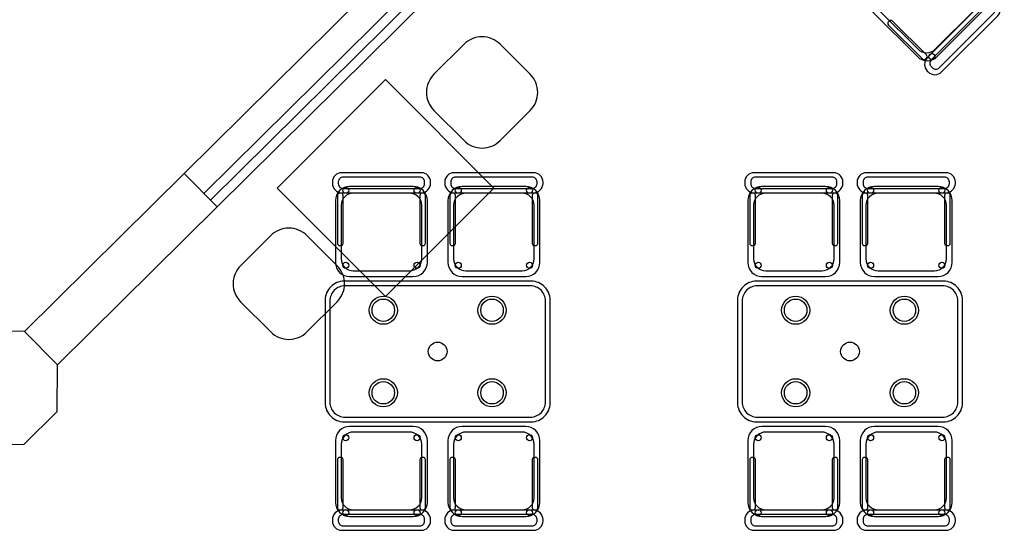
# Model space of a CAD drawing. Header units: metres. Extents: x 2232.4 to 2275.2, y 411.9 to 437.5.
# Tile 4 of 19: x 2238.6 to 2243.9, y 430.6 to 433.4. Entities that reach past the tile are written whole.
import ezdxf

# ---------------------------------------------------------------- set-up
doc = ezdxf.new("R2010")
doc.units = ezdxf.units.M
for name, color, linetype in [('CL', 40, 'Continuous'), ('DOOR', 5, 'Continuous'), ('RP_CHAIRS', 7, 'Continuous'), ('RP_TABLES', 7, 'Continuous'), ('WALL NEW', 40, 'Continuous')]:
    doc.layers.add(name, color=color, linetype=linetype)

# ---------------------------------------------------------------- blocks, each defined once
blk = doc.blocks.new('RP_MODERN_CHAIR')
at = {"color": 0}
for points in [[(-0.212, 0.172), (0.212, 0.172, 0.414214), (0.262, 0.222), (0.262, 0.229, 0.414214), (0.212, 0.279), (-0.212, 0.279, 0.414214), (-0.262, 0.229), (-0.262, 0.222, 0.414214)], [(-0.205, 0.195), (0.205, 0.195, 0.414214), (0.23, 0.22), (0.23, 0.23, 0.414214), (0.205, 0.255), (-0.205, 0.255, 0.414214), (-0.23, 0.23), (-0.23, 0.22, 0.414214)], [(-0.17, -0.275), (0.17, -0.275, 0.414214), (0.245, -0.2), (0.245, 0.13, 0.414214), (0.17, 0.205), (-0.17, 0.205, 0.414214), (-0.245, 0.13), (-0.245, -0.2, 0.414214)], [(-0.223, -0.11), (-0.217, -0.11, 0.414214), (-0.205, -0.098), (-0.205, 0.158, 0.414214), (-0.217, 0.17), (-0.223, 0.17, 0.414214), (-0.235, 0.158), (-0.235, -0.098, 0.414214)], [(-0.15, -0.245), (0.15, -0.245, 0.414214), (0.215, -0.18), (0.215, 0.105, 0.414214), (0.15, 0.17), (-0.15, 0.17, 0.414214), (-0.215, 0.105), (-0.215, -0.18, 0.414214)], [(0.217, -0.11), (0.223, -0.11, 0.414214), (0.235, -0.098), (0.235, 0.158, 0.414214), (0.223, 0.17), (0.217, 0.17, 0.414214), (0.205, 0.158), (0.205, -0.098, 0.414214)]]:
    blk.add_lwpolyline(points, format="xyb", close=True, dxfattribs=at)
for centre in [(-0.19, 0.185), (0.19, 0.185), (-0.19, -0.215), (0.19, -0.215)]:
    blk.add_circle(centre, 0.016, dxfattribs=at)
blk = doc.blocks.new('RP_MODERN_TABLE_4')
at = {"color": 0}
for points in [[(-0.5, -0.375), (0.5, -0.375, 0.414214), (0.6, -0.275), (0.6, 0.275, 0.414214), (0.5, 0.375), (-0.5, 0.375, 0.414214), (-0.6, 0.275), (-0.6, -0.275, 0.414214)], [(-0.495, -0.35), (0.495, -0.35, 0.414214), (0.575, -0.27), (0.575, 0.27, 0.414214), (0.495, 0.35), (-0.495, 0.35, 0.414214), (-0.575, 0.27), (-0.575, -0.27, 0.414214)]]:
    blk.add_lwpolyline(points, format="xyb", close=True, dxfattribs=at)
for centre, radius in [((-0.29, 0.22), 0.075), ((-0.29, 0.22), 0.06), ((0.29, 0.22), 0.075), ((0.29, 0.22), 0.06), ((0, 0), 0.05), ((-0.29, -0.22), 0.075), ((0.29, -0.22), 0.075), ((-0.29, -0.22), 0.06), ((0.29, -0.22), 0.06)]:
    blk.add_circle(centre, radius, dxfattribs=at)

msp = doc.modelspace()

# ---------------------------------------------------------------- linework, layer by layer
for points in [[(2241.3691, 432.8858, 0.414214), (2241.3691, 433.0787), (2241.2084, 433.2394, 0.414214), (2241.0156, 433.2394), (2240.8549, 433.0787, 0.414214), (2240.8549, 432.8858), (2241.0156, 432.7251, 0.414214), (2241.2084, 432.7251)], [(2239.8238, 432.0578, 0.414214), (2239.8238, 431.865), (2239.9845, 431.7043, 0.414214), (2240.1773, 431.7043), (2240.338, 431.865, 0.414214), (2240.338, 432.0578), (2240.1773, 432.2186, 0.414214), (2239.9845, 432.2186)]]:
    msp.add_lwpolyline(points, format="xyb", close=True)
msp.add_lwpolyline([(2240.0179, 432.4718), (2240.5965, 431.8933), (2241.175, 432.4718), (2240.5965, 433.0504)], close=True)
at = {"layer": 'CL'}
msp.add_lwpolyline([(2238.8459, 431.5296), (2238.6701, 431.7074), (2238.4201, 431.7087), (2238.2424, 431.5329), (2238.241, 431.2829), (2238.4168, 431.1052), (2238.6668, 431.1038), (2238.8446, 431.2796)], close=True, dxfattribs=at)
at = {"layer": 'DOOR'}
for p, q in [((2239.522, 432.55), (2243.3611, 436.3476)), ((2239.6275, 432.4434), (2243.4666, 436.2409)), ((2239.6626, 432.4078), (2243.5017, 436.2054)), ((2239.6978, 432.3723), (2243.5369, 436.1698))]:
    msp.add_line(p, q, dxfattribs=at)
at = {"layer": 'WALL NEW'}
for p, q in [((2239.522, 432.55), (2238.6701, 431.7074)), ((2239.522, 432.55), (2239.6978, 432.3723)), ((2239.6978, 432.3723), (2238.8459, 431.5296))]:
    msp.add_line(p, q, dxfattribs=at)

# ---------------------------------------------------------------- block references
at = {"layer": 'RP_CHAIRS', "linetype": 'Continuous', "rotation": 224.9851542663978}
msp.add_blockref('RP_MODERN_CHAIR', (2243.5157, 433.4385), dxfattribs=at)
at = {"layer": 'RP_CHAIRS'}
for p in [(2240.575, 432.275), (2241.175, 432.275), (2242.775, 432.275), (2243.375, 432.275)]:
    msp.add_blockref('RP_MODERN_CHAIR', p, dxfattribs=at)
at = {"layer": 'RP_CHAIRS', "rotation": 180}
for p in [(2240.575, 430.925), (2241.175, 430.925), (2242.775, 430.925), (2243.375, 430.925)]:
    msp.add_blockref('RP_MODERN_CHAIR', p, dxfattribs=at)
at = {"layer": 'RP_TABLES'}
for p in [(2240.875, 431.6), (2243.075, 431.6)]:
    msp.add_blockref('RP_MODERN_TABLE_4', p, dxfattribs=at)

doc.saveas('drawing.dxf')
